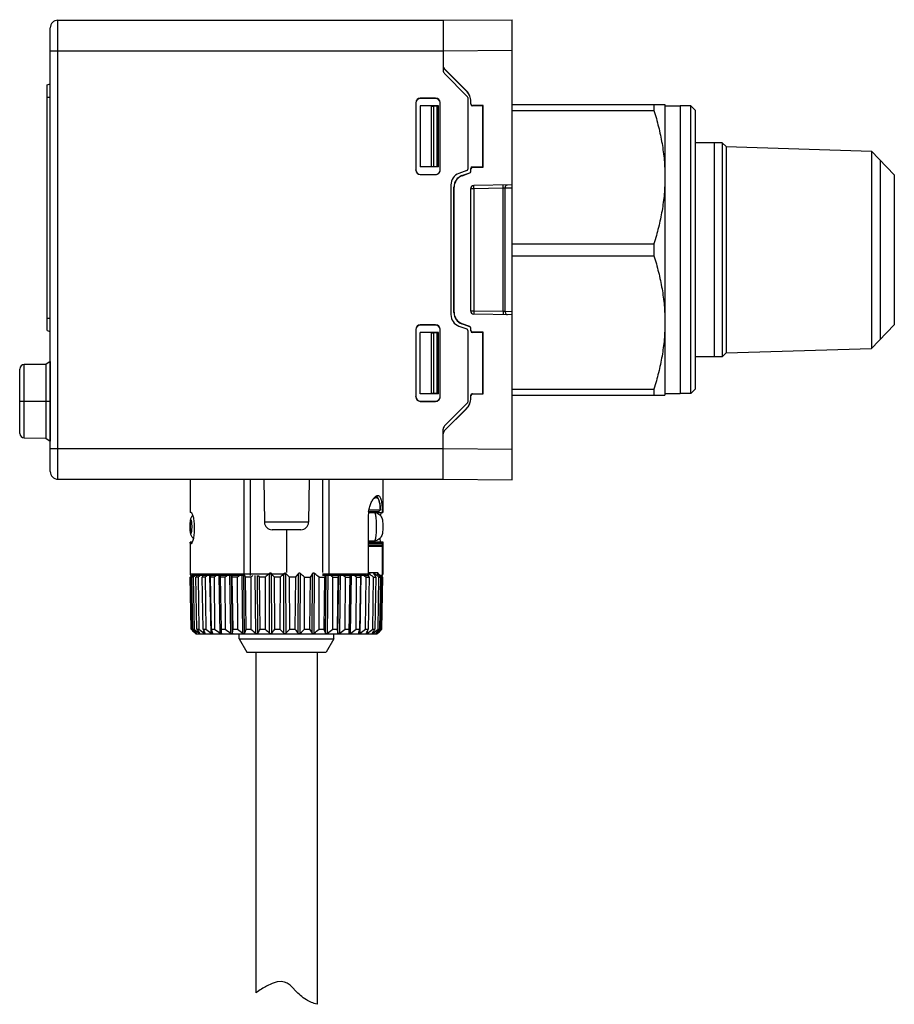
# Model space of a CAD drawing. Header units: inches. Extents: x 74 to 393, y -180 to 341.
# Tile 9 of 21: x 160 to 217, y 110 to 175. Entities that reach past the tile are written whole.
import ezdxf

# ---------------------------------------------------------------- set-up
doc = ezdxf.new("R2010")
doc.units = ezdxf.units.IN
doc.header["$LTSCALE"] = 0.595472
doc.header["$MEASUREMENT"] = 0
doc.layers.get('0').update_dxf_attribs({"linetype": 'CONTINUOUS'})
doc.layers.add('02___PRT_ALL_AXES', color=7, linetype='CONTINUOUS')

msp = doc.modelspace()

# ---------------------------------------------------------------- linework, layer by layer
at = {"color": 7, "linetype": 'Continuous'}
for p, q in [((162.125, 144.731), (162.125, 174.731)), ((162.125, 174.731), (187.325, 174.731)), ((187.325, 174.731), (191.825, 174.77)), ((187.325, 174.731), (187.325, 171.455)), ((191.825, 144.692), (191.825, 174.77)), ((161.625, 145.231), (161.625, 174.231)), ((161.625, 172.731), (187.325, 172.731)), ((187.325, 172.731), (191.825, 172.77)), ((187.413, 171.538), (187.413, 171.555)), ((187.413, 171.555), (188.841, 170.126)), ((187.413, 171.538), (188.832, 170.119)), ((187.413, 171.243), (188.896, 169.76)), ((161.425, 170.522), (161.625, 170.576)), ((161.425, 154.447), (161.425, 170.522)), ((188.832, 170.119), (188.841, 170.126)), ((161.425, 169.71), (161.625, 169.71)), ((185.525, 169.341), (185.525, 164.941)), ((185.525, 169.341), (185.542, 169.324)), ((185.542, 169.324), (185.542, 164.958)), ((185.825, 169.641), (185.842, 169.624)), ((186.825, 169.641), (185.825, 169.641)), ((186.825, 169.624), (185.842, 169.624)), ((186.825, 169.641), (186.825, 169.624)), ((187.125, 164.941), (187.125, 169.341)), ((188.925, 169.689), (188.925, 165.001)), ((189.125, 169.412), (189.134, 169.419)), ((189.125, 169.241), (189.125, 169.412)), ((189.134, 169.259), (189.134, 169.419)), ((185.825, 169.141), (185.825, 165.141)), ((187.025, 169.141), (185.825, 169.141)), ((186.563, 169.128), (185.825, 169.141)), ((186.563, 165.154), (186.563, 169.128)), ((186.705, 165.155), (186.705, 169.127)), ((186.925, 169.127), (186.705, 169.127)), ((186.925, 165.155), (186.925, 169.127)), ((187.025, 165.141), (187.025, 169.141)), ((189.125, 169.241), (189.134, 169.259)), ((189.225, 169.141), (189.234, 169.159)), ((189.925, 169.141), (189.225, 169.141)), ((189.934, 169.159), (189.234, 169.159)), ((189.925, 169.141), (189.934, 169.159)), ((189.925, 165.141), (189.925, 169.141)), ((189.934, 165.122), (189.934, 169.159)), ((191.825, 169.231), (201.825, 169.231)), ((191.825, 168.838), (201.103, 168.838)), ((201.103, 169.231), (201.103, 168.838)), ((201.825, 169.231), (201.825, 150.231)), ((203.525, 169.131), (202.825, 169.131)), ((203.525, 150.331), (203.525, 169.131)), ((203.525, 169.131), (203.825, 168.831)), ((203.825, 150.631), (203.825, 168.831)), ((205.567, 166.731), (203.825, 166.731)), ((205.051, 166.731), (205.051, 152.731)), ((205.567, 166.731), (205.567, 152.731)), ((205.567, 166.731), (205.825, 166.472)), ((205.825, 166.472), (205.825, 152.989)), ((205.825, 166.472), (215.326, 166.175)), ((215.326, 166.175), (215.326, 153.286)), ((216.825, 164.628), (215.326, 166.175)), ((215.907, 165.576), (215.907, 153.885)), ((185.525, 164.941), (185.542, 164.958)), ((186.563, 165.154), (185.825, 165.141)), ((187.025, 165.141), (185.825, 165.141)), ((186.925, 165.155), (186.705, 165.155)), ((188.859, 164.907), (188.352, 164.722)), ((189.125, 164.861), (189.125, 165.041)), ((189.134, 165.023), (189.125, 165.041)), ((189.134, 164.848), (189.125, 164.861)), ((189.134, 164.848), (189.134, 165.023)), ((189.234, 165.122), (189.225, 165.141)), ((189.225, 165.141), (189.925, 165.141)), ((189.234, 165.122), (189.934, 165.122)), ((189.925, 165.141), (189.934, 165.122)), ((185.825, 164.641), (185.842, 164.658)), ((185.825, 164.641), (186.825, 164.641)), ((185.842, 164.658), (186.825, 164.658)), ((186.825, 164.641), (186.825, 164.658)), ((188.552, 164.582), (189.059, 164.767)), ((188.552, 164.582), (188.561, 164.569)), ((188.561, 164.569), (189.068, 164.754)), ((189.068, 164.754), (189.059, 164.767)), ((216.825, 164.628), (216.825, 154.833)), ((187.825, 163.97), (187.825, 155.491)), ((188.025, 155.631), (188.025, 163.831)), ((188.025, 163.831), (188.034, 163.818)), ((188.034, 155.644), (188.034, 163.818)), ((189.125, 155.727), (189.125, 163.734)), ((189.125, 163.734), (189.322, 163.734)), ((191.825, 163.978), (189.322, 163.934)), ((189.322, 163.734), (189.322, 163.934)), ((189.322, 163.734), (191.243, 163.768)), ((189.322, 163.734), (189.322, 155.727)), ((191.243, 163.768), (191.243, 163.968)), ((191.243, 163.768), (191.383, 163.773)), ((191.243, 155.694), (191.243, 163.768)), ((191.383, 163.773), (191.825, 163.78)), ((191.383, 155.689), (191.383, 163.773)), ((191.825, 160.124), (201.103, 160.124)), ((201.103, 160.124), (201.103, 159.338)), ((191.825, 159.338), (201.103, 159.338)), ((161.425, 155.26), (161.625, 155.26)), ((188.025, 155.631), (188.034, 155.644)), ((189.322, 155.727), (189.125, 155.727)), ((191.243, 155.694), (189.322, 155.727)), ((189.322, 155.727), (189.322, 155.527)), ((191.825, 155.484), (189.322, 155.527)), ((191.383, 155.689), (191.243, 155.694)), ((191.243, 155.694), (191.243, 155.494)), ((191.825, 155.681), (191.383, 155.689)), ((185.525, 154.521), (185.525, 150.121)), ((185.525, 154.521), (185.542, 154.504)), ((185.542, 154.504), (185.542, 150.138)), ((185.825, 154.821), (185.842, 154.804)), ((186.825, 154.821), (185.825, 154.821)), ((186.825, 154.804), (185.842, 154.804)), ((186.825, 154.821), (186.825, 154.804)), ((187.125, 150.121), (187.125, 154.521)), ((188.352, 154.739), (188.859, 154.555)), ((188.552, 154.879), (188.561, 154.892)), ((189.059, 154.695), (188.552, 154.879)), ((189.068, 154.708), (188.561, 154.892)), ((189.068, 154.708), (189.059, 154.695)), ((189.134, 154.614), (189.125, 154.601)), ((189.125, 154.421), (189.125, 154.601)), ((189.134, 154.439), (189.134, 154.614)), ((216.825, 154.833), (215.326, 153.286)), ((161.425, 154.447), (161.625, 154.394)), ((185.825, 150.321), (185.825, 154.321)), ((187.025, 154.321), (185.825, 154.321)), ((186.563, 154.308), (185.825, 154.321)), ((186.563, 150.334), (186.563, 154.308)), ((186.705, 150.335), (186.705, 154.307)), ((186.925, 154.307), (186.705, 154.307)), ((186.925, 150.335), (186.925, 154.307)), ((187.025, 150.321), (187.025, 154.321)), ((188.925, 154.461), (188.925, 149.772)), ((189.125, 154.421), (189.134, 154.439)), ((189.225, 154.321), (189.234, 154.339)), ((189.925, 154.321), (189.225, 154.321)), ((189.934, 154.339), (189.234, 154.339)), ((189.925, 154.321), (189.934, 154.339)), ((189.925, 150.321), (189.925, 154.321)), ((189.934, 150.302), (189.934, 154.339)), ((205.825, 152.989), (215.326, 153.286)), ((205.567, 152.731), (203.825, 152.731)), ((205.567, 152.731), (205.825, 152.989)), ((191.825, 150.624), (201.103, 150.624)), ((201.103, 150.624), (201.103, 150.231)), ((203.525, 150.331), (203.825, 150.631)), ((185.525, 150.121), (185.542, 150.138)), ((186.563, 150.334), (185.825, 150.321)), ((187.025, 150.321), (185.825, 150.321)), ((186.925, 150.335), (186.705, 150.335)), ((189.125, 150.05), (189.125, 150.221)), ((189.134, 150.203), (189.125, 150.221)), ((189.134, 150.042), (189.125, 150.05)), ((189.134, 150.042), (189.134, 150.203)), ((189.234, 150.302), (189.225, 150.321)), ((189.225, 150.321), (189.925, 150.321)), ((189.234, 150.302), (189.934, 150.302)), ((189.925, 150.321), (189.934, 150.302)), ((191.825, 150.231), (201.825, 150.231)), ((203.525, 150.331), (202.825, 150.331)), ((185.825, 149.821), (185.842, 149.838)), ((185.825, 149.821), (186.825, 149.821)), ((185.842, 149.838), (186.825, 149.838)), ((186.825, 149.821), (186.825, 149.838)), ((187.413, 148.219), (188.896, 149.702)), ((188.832, 149.343), (187.413, 147.924)), ((188.841, 149.335), (187.413, 147.907)), ((188.841, 149.335), (188.832, 149.343)), ((187.325, 144.731), (187.325, 148.007)), ((187.413, 147.907), (187.413, 147.924)), ((161.625, 146.731), (187.325, 146.731)), ((187.325, 146.731), (191.825, 146.691)), ((162.125, 144.731), (187.325, 144.731)), ((174.303, 138.531), (174.303, 144.731)), ((174.725, 138.531), (174.725, 144.731)), ((175.584, 144.731), (175.633, 141.922)), ((178.566, 144.731), (178.517, 141.922)), ((179.425, 144.731), (179.425, 138.631)), ((179.848, 144.731), (179.848, 138.531)), ((187.325, 144.731), (191.825, 144.692)), ((182.971, 143.59), (182.924, 143.615)), ((183.016, 143.552), (182.971, 143.59)), ((183.054, 143.505), (183.016, 143.552)), ((183.087, 143.447), (183.054, 143.505)), ((183.116, 143.38), (183.087, 143.447)), ((183.14, 143.303), (183.116, 143.38)), ((183.16, 143.218), (183.14, 143.303)), ((183.176, 143.125), (183.16, 143.218)), ((183.19, 143.025), (183.176, 143.125)), ((183.2, 142.922), (183.19, 143.025)), ((183.208, 142.816), (183.2, 142.922)), ((170.83, 142.564), (170.775, 142.564)), ((182.424, 142.331), (182.424, 138.531)), ((182.438, 142.559), (183.375, 142.564)), ((182.446, 142.631), (183.113, 142.631)), ((182.463, 142.731), (183.212, 142.731)), ((183.212, 142.731), (183.113, 142.631)), ((183.213, 142.736), (183.208, 142.816)), ((183.212, 142.731), (183.213, 142.736)), ((183.212, 142.736), (183.212, 142.731)), ((183.301, 142.555), (183.28, 142.529)), ((178.517, 141.922), (175.633, 141.922)), ((171.047, 141.562), (171.047, 141.499)), ((178.017, 141.431), (176.133, 141.431)), ((177.075, 141.431), (177.075, 138.631)), ((170.912, 140.62), (170.775, 140.619)), ((170.776, 140.61), (170.775, 140.619)), ((170.784, 140.544), (170.799, 140.545)), ((170.787, 140.522), (170.784, 140.541)), ((170.799, 140.498), (170.798, 140.498)), ((170.799, 140.545), (170.83, 140.545)), ((170.83, 140.498), (170.799, 140.498)), ((170.83, 140.545), (170.877, 140.545)), ((182.424, 140.641), (183.375, 140.635)), ((182.424, 140.557), (183.363, 140.551)), ((182.424, 140.441), (183.345, 140.438)), ((182.424, 140.352), (183.34, 140.349)), ((183.345, 140.438), (183.34, 140.349)), ((183.34, 140.349), (183.34, 138.531)), ((183.375, 140.635), (183.363, 140.551)), ((183.375, 140.635), (183.375, 140.635)), ((177.075, 138.531), (170.775, 138.531)), ((170.86, 138.408), (170.882, 138.431)), ((174.347, 138.431), (170.875, 138.431)), ((170.955, 138.408), (170.973, 138.431)), ((171.597, 138.426), (171.597, 138.431)), ((172.146, 134.66), (172.07, 138.431)), ((172.733, 134.66), (172.666, 138.431)), ((172.761, 138.328), (172.761, 138.431)), ((173.427, 134.66), (173.371, 138.431)), ((173.54, 134.66), (173.484, 138.431)), ((174.211, 134.66), (174.167, 138.431)), ((174.336, 134.66), (174.292, 138.43)), ((174.727, 138.431), (174.725, 138.531)), ((175.065, 134.66), (175.035, 138.431)), ((175.199, 134.66), (175.169, 138.431)), ((175.969, 134.66), (175.953, 138.563)), ((176.109, 134.66), (176.092, 138.563)), ((176.9, 134.66), (176.899, 138.563)), ((177.042, 134.66), (177.04, 138.563)), ((177.836, 134.66), (177.849, 138.563)), ((177.976, 134.66), (177.989, 138.563)), ((178.752, 134.66), (178.78, 138.563)), ((178.887, 134.66), (178.916, 138.563)), ((182.307, 138.431), (179.423, 138.431)), ((182.424, 138.531), (179.425, 138.531)), ((179.628, 134.66), (179.668, 138.431)), ((179.755, 134.66), (179.795, 138.431)), ((180.44, 134.66), (180.493, 138.431)), ((180.556, 134.66), (180.609, 138.431)), ((181.17, 134.66), (181.234, 138.431)), ((181.231, 138.431), (181.227, 138.328)), ((181.271, 134.66), (181.336, 138.431)), ((181.883, 134.66), (181.958, 138.431)), ((182.419, 138.503), (182.425, 138.487)), ((182.424, 138.631), (183.072, 138.631)), ((182.434, 138.582), (182.424, 138.587)), ((182.425, 138.487), (182.44, 138.448)), ((182.462, 138.563), (182.434, 138.582)), ((182.459, 138.4), (182.462, 138.563)), ((182.776, 138.587), (182.785, 138.563)), ((182.832, 138.563), (182.799, 138.586)), ((182.83, 138.488), (182.832, 138.563)), ((183.017, 138.591), (183.034, 138.563)), ((183.059, 138.563), (183.037, 138.582)), ((183.058, 138.532), (183.059, 138.563)), ((183.275, 138.431), (183.239, 138.431)), ((183.261, 138.431), (183.282, 138.408)), ((183.29, 138.408), (183.268, 138.431)), ((183.328, 138.369), (183.29, 138.408)), ((183.375, 138.531), (183.34, 138.531)), ((170.807, 138.328), (170.783, 138.328)), ((170.844, 134.923), (170.783, 138.328)), ((170.852, 138.37), (170.807, 138.328)), ((170.807, 138.328), (170.864, 134.923)), ((170.975, 138.328), (170.891, 138.328)), ((170.954, 134.923), (170.891, 138.328)), ((170.975, 138.328), (171.026, 134.923)), ((171.292, 138.328), (171.15, 138.328)), ((171.215, 134.923), (171.15, 138.328)), ((171.292, 138.328), (171.337, 134.923)), ((171.752, 138.328), (171.556, 138.328)), ((171.62, 134.923), (171.556, 138.328)), ((171.752, 138.328), (171.789, 134.923)), ((172.344, 138.328), (172.097, 138.328)), ((172.16, 134.923), (172.097, 138.328)), ((172.344, 138.328), (172.371, 134.923)), ((173.051, 138.328), (172.761, 138.328)), ((172.821, 134.923), (172.761, 138.328)), ((173.051, 138.328), (173.069, 134.923)), ((173.858, 138.328), (173.531, 138.328)), ((173.586, 134.923), (173.531, 138.328)), ((173.858, 138.328), (173.866, 134.923)), ((174.744, 138.328), (174.388, 138.328)), ((174.438, 134.923), (174.388, 138.328)), ((174.744, 138.328), (174.742, 134.923)), ((174.793, 138.369), (174.744, 138.328)), ((175.688, 138.328), (175.312, 138.328)), ((175.354, 134.923), (175.312, 138.328)), ((175.688, 138.328), (175.675, 134.923)), ((176.665, 138.328), (176.279, 138.328)), ((176.313, 134.923), (176.279, 138.328)), ((176.665, 138.328), (176.643, 134.923)), ((177.653, 138.328), (177.266, 138.328)), ((177.29, 134.923), (177.266, 138.328)), ((177.653, 138.328), (177.621, 134.923)), ((178.248, 138.328), (178.626, 138.328)), ((178.262, 134.923), (178.248, 138.328)), ((178.626, 138.328), (178.586, 134.923)), ((179.201, 138.328), (179.561, 138.328)), ((179.205, 134.923), (179.201, 138.328)), ((179.561, 138.328), (179.514, 134.923)), ((180.096, 134.923), (180.101, 138.328)), ((180.101, 138.328), (180.436, 138.328)), ((180.436, 138.328), (180.382, 134.923)), ((180.912, 134.923), (180.928, 138.328)), ((180.928, 138.328), (181.227, 138.328)), ((181.227, 138.328), (181.168, 134.923)), ((181.634, 134.923), (181.659, 138.328)), ((181.659, 138.328), (181.916, 138.328)), ((181.916, 138.328), (181.853, 134.923)), ((182.243, 134.923), (182.277, 138.328)), ((182.277, 138.328), (182.486, 138.328)), ((182.486, 138.328), (182.421, 134.923)), ((182.725, 134.923), (182.768, 138.328)), ((182.768, 138.328), (182.922, 138.328)), ((182.922, 138.328), (182.857, 134.923)), ((183.068, 134.923), (183.118, 138.328)), ((183.118, 138.328), (183.215, 138.328)), ((183.215, 138.328), (183.151, 134.923)), ((183.264, 134.923), (183.319, 138.328)), ((183.356, 138.328), (183.295, 134.923)), ((183.307, 134.923), (183.367, 138.328)), ((183.319, 138.328), (183.356, 138.328)), ((183.362, 138.333), (183.328, 138.369)), ((183.367, 138.328), (183.362, 138.333)), ((170.844, 134.923), (170.864, 134.923)), ((170.864, 134.923), (170.913, 134.878)), ((170.954, 134.923), (171.026, 134.923)), ((171.137, 134.631), (171.072, 134.695)), ((171.137, 134.631), (183.012, 134.631)), ((171.156, 134.66), (171.155, 134.684)), ((171.18, 134.64), (171.165, 134.652)), ((171.176, 134.66), (171.196, 134.631)), ((171.194, 134.631), (171.18, 134.64)), ((171.196, 134.631), (171.196, 134.631)), ((171.215, 134.923), (171.337, 134.923)), ((171.348, 134.66), (171.346, 134.724)), ((171.375, 134.64), (171.358, 134.652)), ((171.383, 134.636), (171.375, 134.64)), ((171.394, 134.631), (171.383, 134.636)), ((171.389, 134.66), (171.401, 134.635)), ((171.401, 134.635), (171.4, 134.631)), ((171.62, 134.923), (171.789, 134.923)), ((171.681, 134.66), (171.678, 134.799)), ((171.702, 134.646), (171.681, 134.66)), ((171.727, 134.633), (171.702, 134.646)), ((171.734, 134.631), (171.727, 134.633)), ((171.743, 134.66), (171.749, 134.641)), ((171.749, 134.641), (171.743, 134.631)), ((172.16, 134.923), (172.371, 134.923)), ((172.227, 134.66), (172.229, 134.649)), ((172.229, 134.649), (172.229, 134.646)), ((172.821, 134.923), (173.069, 134.923)), ((172.832, 134.66), (172.821, 134.923)), ((172.832, 134.66), (172.832, 134.659)), ((173.586, 134.923), (173.866, 134.923)), ((173.975, 134.297), (173.975, 134.631)), ((174.438, 134.923), (174.742, 134.923)), ((175.354, 134.923), (175.675, 134.923)), ((176.313, 134.923), (176.643, 134.923)), ((177.29, 134.923), (177.621, 134.923)), ((178.262, 134.923), (178.586, 134.923)), ((179.205, 134.923), (179.514, 134.923)), ((180.096, 134.923), (180.382, 134.923)), ((180.175, 134.297), (180.175, 134.631)), ((180.912, 134.923), (181.168, 134.923)), ((181.168, 134.923), (181.17, 134.66)), ((181.634, 134.923), (181.853, 134.923)), ((181.797, 134.651), (181.798, 134.66)), ((181.811, 134.631), (181.806, 134.633)), ((182.243, 134.923), (182.421, 134.923)), ((182.306, 134.646), (182.311, 134.66)), ((182.306, 134.642), (182.306, 134.646)), ((182.313, 134.631), (182.306, 134.64)), ((182.356, 134.646), (182.323, 134.631)), ((182.377, 134.66), (182.356, 134.646)), ((182.377, 134.66), (182.381, 134.826)), ((182.684, 134.636), (182.686, 134.646)), ((182.684, 134.633), (182.684, 134.636)), ((182.686, 134.631), (182.684, 134.633)), ((182.686, 134.646), (182.694, 134.66)), ((182.698, 134.633), (182.693, 134.631)), ((182.712, 134.64), (182.698, 134.633)), ((182.74, 134.66), (182.712, 134.64)), ((182.725, 134.923), (182.857, 134.923)), ((182.74, 134.66), (182.742, 134.736)), ((182.921, 134.632), (182.928, 134.646)), ((182.921, 134.631), (182.921, 134.632)), ((182.928, 134.633), (182.925, 134.631)), ((182.928, 134.646), (182.933, 134.652)), ((182.947, 134.646), (182.928, 134.633)), ((182.933, 134.652), (182.94, 134.66)), ((182.964, 134.66), (182.947, 134.646)), ((182.964, 134.66), (182.965, 134.691)), ((183.012, 134.631), (183.04, 134.66)), ((183.014, 134.633), (183.012, 134.631)), ((183.028, 134.646), (183.014, 134.633)), ((183.043, 134.66), (183.078, 134.695)), ((183.043, 134.66), (183.043, 134.663)), ((183.068, 134.923), (183.151, 134.923)), ((183.262, 134.878), (183.301, 134.917)), ((183.264, 134.923), (183.295, 134.923)), ((183.301, 134.917), (183.307, 134.923)), ((173.975, 134.297), (174.475, 133.431)), ((173.975, 134.297), (180.175, 134.297)), ((180.175, 134.297), (179.675, 133.431)), ((174.475, 133.431), (179.675, 133.431))]:
    msp.add_line(p, q, dxfattribs=at)
for centre, radius, start, end in [((162.125, 174.231), 0.5, 90, 180), ((187.625, 171.455), 0.3, 180, 225), ((188.825, 169.689), 0.1, 0, 45), ((188.825, 165.001), 0.1, 289.98311, 0), ((188.625, 163.97), 0.8, 109.98311, 180), ((189.325, 163.734), 0.2, 91, 180), ((188.625, 155.491), 0.8, 180, 250.01689), ((189.325, 155.727), 0.2, 180, 269), ((188.825, 154.461), 0.1, 0, 70.01689), ((188.825, 149.772), 0.1, 315, 0), ((187.625, 148.007), 0.3, 135, 180), ((162.125, 145.231), 0.5, 180, 270), ((183.251, 143.15), 0.571, 130.71275, 131.29645), ((184.573, 142.33), 2.149, 171.95601, 179.98264), ((176.133, 141.931), 0.5, 181, 270), ((178.017, 141.931), 0.5, 270, 359), ((164.375, 139.805), 6.452, 6.57962, 7.16723), ((170.875, 138.531), 0.1, 180, 270), ((185.115, 124.65), 19.811, 136.01328, 136.335), ((184.903, 123.352), 20.567, 132.84734, 133.09577), ((185.494, 126.722), 18.654, 141.20966, 141.52523), ((185.486, 121.231), 22.426, 129.91643, 130.32323), ((186.908, 128.631), 18.502, 148.01719, 148.39102), ((186.054, 119.657), 23.802, 127.93173, 128.33173), ((190.913, 130.179), 21.003, 156.8667, 157.17072), ((186.713, 118.577), 24.778, 126.74727, 127.14201), ((204.304, 131.367), 32.951, 167.62106, 167.80365), ((187.409, 118.092), 25.228, 126.27617, 126.66818), ((188.114, 118.249), 25.101, 126.48428, 126.87634), ((133.545, 130.159), 40.812, 11.54618, 11.69324), ((188.818, 119.03), 24.418, 127.38663, 127.78136), ((153.014, 129.574), 23.098, 22.27169, 22.54699), ((189.348, 120.582), 22.982, 129.04774, 129.29329), ((158.603, 128.223), 19.527, 31.16263, 31.51511), ((189.493, 123.004), 20.626, 131.03174, 132.01489), ((161.746, 126.921), 18.475, 38.12719, 39.05815), ((190.392, 124.902), 19.202, 134.64718, 135.63484), ((176.97, 138.494), 0.0981, 44.37498, 88.50245), ((163.142, 124.97), 19.44, 43.40457, 44.36404), ((191.632, 126.837), 18.096, 139.60973, 140.57815), ((164.111, 123.012), 20.843, 47.29376, 48.25343), ((193.678, 128.608), 17.918, 146.2488, 147.14648), ((164.897, 121.244), 22.281, 50.0631, 51.01239), ((199.124, 129.448), 21.483, 155.28454, 155.58541), ((165.176, 119.281), 24.199, 51.91739, 52.31299), ((212.664, 130.255), 33.225, 165.75453, 165.93701), ((165.88, 118.371), 24.995, 52.98424, 53.37669), ((166.584, 118.071), 25.25, 53.34427, 53.73604), ((143.012, 131.726), 39.46, 9.63142, 9.78256), ((167.284, 118.415), 24.926, 53.02318, 53.41708), ((162.059, 130.646), 21.824, 20.61157, 20.94747), ((168.572, 120.166), 23.052, 51.98832, 52.94556), ((167.844, 129.689), 17.378, 29.80884, 30.7044), ((168.985, 121.371), 22.074, 50.19131, 51.15223), ((169.483, 127.949), 17.213, 37.08497, 38.07039), ((169.432, 123.184), 20.548, 47.4789, 48.456), ((183.239, 138.532), 0.101, 270.049, 281.48043), ((183.275, 138.531), 0.1, 270, 0), ((169.01, 125.117), 19.503, 42.64063, 42.962), ((185.316, 149.187), 20.32, 224.58379, 225.49365), ((185.367, 150.75), 21.467, 227.67556, 228.54688), ((185.448, 146.926), 18.819, 219.62912, 220.67609), ((185.973, 152.912), 23.388, 230.27642, 231.29486), ((171.675, 135.248), 0.784, 228.52721, 229.40386), ((186.787, 145.053), 18.577, 213.04466, 214.01713), ((186.257, 154.101), 24.299, 232.11698, 233.138), ((171.629, 135.011), 0.449, 231.26244, 232.88726), ((190.535, 143.565), 20.796, 204.5559, 205.35462), ((186.846, 155.037), 25.126, 233.18243, 234.19456), ((203.129, 142.73), 31.938, 194.14791, 194.6347), ((187.46, 155.346), 25.393, 233.54219, 234.5523), ((188.074, 154.996), 25.061, 233.22214, 234.23787), ((136.254, 141.305), 37.874, 349.89476, 350.29839), ((188.679, 154.019), 24.167, 232.19925, 233.22784), ((154.56, 142.453), 21.256, 338.49402, 339.25354), ((189.513, 152.783), 23.177, 230.40729, 231.43803), ((159.765, 143.923), 18.001, 329.02999, 330.00077), ((190.179, 150.861), 21.549, 227.69831, 228.74723), ((162.082, 145.762), 17.888, 321.63852, 322.70437), ((191, 148.73), 19.919, 223.88076, 224.93909), ((163.374, 147.827), 18.978, 316.06919, 317.16106), ((192.195, 146.593), 18.67, 218.68599, 219.72695), ((164.238, 149.929), 20.539, 311.97727, 313.06213), ((194.265, 144.646), 18.449, 211.80345, 212.76902), ((164.921, 151.87), 22.164, 309.05969, 310.12577), ((198.67, 143.049), 20.809, 202.98698, 203.77542), ((165.337, 153.725), 23.902, 307.09762, 308.1299), ((212.102, 141.834), 32.465, 192.29082, 192.76599), ((165.941, 154.831), 24.909, 305.92465, 306.94266), ((166.553, 155.325), 25.371, 305.45945, 306.47014), ((142.492, 143.019), 40.186, 347.99491, 348.37775), ((167.169, 155.162), 25.236, 305.66728, 306.67832), ((161.286, 143.64), 22.862, 336.8712, 337.58558), ((167.767, 154.36), 24.526, 306.56362, 307.58216), ((166.246, 145.041), 19.45, 327.74307, 328.65409), ((168.505, 152.744), 23.014, 308.2086, 309.25442), ((168.022, 146.886), 19.288, 320.66215, 321.66452), ((168.907, 150.979), 21.539, 310.74306, 311.80299), ((168.568, 148.957), 20.343, 315.3489, 316.38035), ((169.022, 148.997), 20.053, 314.50415, 315.24362)]:
    msp.add_arc(centre, radius, start, end, dxfattribs=at)
for centre, major_axis, ratio, start_param, end_param in [((187.625, 171.767), (0.121, 0.275), 0.999811, -4.297264, -3.511872), ((187.625, 171.75), (0.121, 0.275), 0.999811, -4.297264, -3.511872), ((188.125, 169.412), (0.887, 0.462), 0.999846, -0.480578, 0.304713), ((188.134, 169.419), (0.887, 0.462), 0.999846, -0.480578, 0.304713), ((185.825, 169.341), (0.212, -0.212), 0.999695, 2.356347, 3.926839), ((185.842, 169.324), (-0.165, 0.251), 0.999768, -0.582762, 0.98773), ((186.825, 169.341), (0, 0.3), 0.999848, -1.570796, 0), ((186.825, 169.324), (0.08, 0.289), 0.999822, -1.141556, 0.270229), ((186.705, 169.13), (0.2, 0), 0.017454, -2.364924, -1.570799), ((186.925, 169.129), (0.1, 0), 0.017454, -1.570799, -0.000003), ((189.225, 169.241), (0.0662, 0.075), 0.999693, -3.989023, -2.418531), ((189.234, 169.259), (0.0662, 0.075), 0.999693, -3.989023, -2.418531), ((185.825, 164.941), (0.212, 0.212), 0.999695, 2.356347, 3.926839), ((185.842, 164.958), (0.165, 0.251), 0.999768, -4.129323, -2.558831), ((186.705, 165.151), (0.2, 0), 0.017454, 1.570799, 2.364924), ((186.825, 164.958), (-0.08, 0.289), 0.999822, -3.411822, -1.897535), ((186.825, 164.941), (0, 0.3), 0.999848, -3.141593, -1.570796), ((186.925, 165.153), (0.1, 0), 0.017454, 0.000003, 1.570799), ((189.025, 164.861), (0.0769, -0.064), 0.999783, -0.528074, 0.69375), ((189.034, 164.848), (0.0769, -0.064), 0.999783, -0.528074, 0.69375), ((189.225, 165.041), (-0.0662, 0.075), 0.999693, -0.723061, 0.84743), ((189.234, 165.022), (-0.0662, 0.075), 0.999693, -0.723061, 0.84743), ((188.825, 163.83), (0.615, -0.512), 0.999783, 2.613519, 3.835343), ((188.834, 163.818), (0.615, -0.512), 0.999783, 2.613519, 3.835343), ((188.825, 155.631), (0.615, 0.512), 0.999783, 2.447842, 3.669667), ((188.834, 155.644), (0.615, 0.512), 0.999783, 2.447842, 3.669667), ((185.825, 154.521), (0.212, -0.212), 0.999695, 2.356347, 3.926839), ((185.842, 154.504), (-0.165, 0.251), 0.999768, -0.582762, 0.98773), ((186.825, 154.521), (0, 0.3), 0.999848, -1.570796, 0), ((186.825, 154.504), (0.08, 0.289), 0.999822, -1.141556, 0.270229), ((189.025, 154.601), (0.0769, 0.064), 0.999783, -0.69375, 0.528074), ((189.034, 154.614), (0.0769, 0.064), 0.999783, -0.69375, 0.528074), ((186.705, 154.31), (0.2, 0), 0.017454, -2.364924, -1.570799), ((186.925, 154.309), (0.1, 0), 0.017454, -1.570799, -0.000003), ((189.225, 154.421), (0.0662, 0.075), 0.999693, -3.989023, -2.418531), ((189.234, 154.439), (0.0662, 0.075), 0.999693, -3.989023, -2.418531), ((185.825, 150.121), (0.212, 0.212), 0.999695, 2.356347, 3.926839), ((185.842, 150.138), (0.165, 0.251), 0.999768, -4.129323, -2.558831), ((186.705, 150.331), (0.2, 0), 0.017454, 1.570799, 2.364924), ((186.825, 150.138), (-0.08, 0.289), 0.999822, -3.411822, -1.897535), ((186.825, 150.121), (0, 0.3), 0.999848, -3.141593, -1.570796), ((186.925, 150.333), (0.1, 0), 0.017454, 0.000003, 1.570799), ((188.125, 150.05), (0.887, -0.462), 0.999846, -0.304713, 0.480578), ((188.134, 150.043), (0.887, -0.462), 0.999846, -0.304713, 0.480578), ((189.225, 150.221), (-0.0662, 0.075), 0.999693, -0.723061, 0.84743), ((189.234, 150.202), (-0.0662, 0.075), 0.999693, -0.723061, 0.84743), ((187.625, 147.711), (-0.121, 0.275), 0.999811, 0.370279, 1.155672), ((187.625, 147.695), (-0.121, 0.275), 0.999811, 0.370279, 1.155672), ((177.075, 140.781), (6.3, -0.049), 0.499977, -0.093376, -0.057424)]:
    msp.add_ellipse(centre, major_axis=major_axis, ratio=ratio, start_param=start_param, end_param=end_param, dxfattribs=at)
for points, knots in [([(201.103, 168.838), (201.214, 168.484), (201.416, 167.77), (201.646, 166.684), (201.792, 165.586), (201.825, 164.849), (201.825, 164.481)], [0, 0, 0, 0, 0.251255, 0.501532, 0.750999, 1, 1, 1, 1]), ([(201.825, 164.481), (201.825, 164.113), (201.792, 163.376), (201.646, 162.278), (201.416, 161.192), (201.214, 160.478), (201.103, 160.124)], [0, 0, 0, 0, 0.249001, 0.498468, 0.748745, 1, 1, 1, 1]), ([(191.383, 163.773), (191.382, 163.798), (191.389, 163.848), (191.417, 163.913), (191.463, 163.96), (191.503, 163.972), (191.522, 163.973)], [0, 0, 0, 0, 0.287161, 0.553888, 0.789321, 1, 1, 1, 1]), ([(201.103, 159.338), (201.214, 158.984), (201.416, 158.27), (201.646, 157.184), (201.792, 156.086), (201.825, 155.349), (201.825, 154.981)], [0, 0, 0, 0, 0.251255, 0.501532, 0.750999, 1, 1, 1, 1]), ([(191.383, 155.689), (191.382, 155.663), (191.389, 155.614), (191.417, 155.549), (191.463, 155.502), (191.503, 155.489), (191.522, 155.489)], [0, 0, 0, 0, 0.287161, 0.553888, 0.789321, 1, 1, 1, 1]), ([(201.825, 154.981), (201.825, 154.613), (201.792, 153.876), (201.646, 152.778), (201.416, 151.692), (201.214, 150.978), (201.103, 150.624)], [0, 0, 0, 0, 0.249001, 0.498468, 0.748745, 1, 1, 1, 1]), ([(182.446, 142.631), (182.461, 142.738), (182.505, 142.939), (182.608, 143.208), (182.73, 143.421), (182.825, 143.535), (182.874, 143.578)], [0, 0, 0, 0, 0.3072, 0.58176, 0.814595, 1, 1, 1, 1]), ([(182.878, 143.582), (182.905, 143.605), (182.958, 143.643), (183.021, 143.662), (183.049, 143.662)], [0, 0, 0, 0, 0.557343, 1, 1, 1, 1]), ([(183.049, 143.662), (183.061, 143.662), (183.086, 143.659), (183.135, 143.639), (183.189, 143.582), (183.237, 143.483), (183.273, 143.35), (183.301, 143.187), (183.32, 142.997), (183.332, 142.786), (183.336, 142.639), (183.337, 142.564)], [0, 0, 0, 0, 0.030533, 0.061237, 0.130536, 0.220002, 0.334087, 0.472667, 0.632897, 0.810558, 1, 1, 1, 1]), ([(182.759, 143.448), (182.773, 143.461), (182.802, 143.484), (182.847, 143.511), (182.891, 143.527), (182.921, 143.531), (182.934, 143.531)], [0, 0, 0, 0, 0.295149, 0.557047, 0.789642, 1, 1, 1, 1]), ([(182.934, 143.531), (182.945, 143.531), (182.965, 143.528), (183.005, 143.514), (183.041, 143.485), (183.071, 143.446), (183.101, 143.394), (183.133, 143.312), (183.162, 143.196), (183.185, 143.058), (183.201, 142.903), (183.209, 142.793), (183.212, 142.736)], [0, 0, 0, 0, 0.033905, 0.067861, 0.14148, 0.183989, 0.231357, 0.342422, 0.476457, 0.632609, 0.808351, 1, 1, 1, 1]), ([(170.772, 141.631), (170.772, 141.701), (170.775, 141.804), (170.786, 141.937), (170.798, 142.027), (170.814, 142.114), (170.839, 142.201), (170.878, 142.288), (170.915, 142.343), (170.937, 142.369)], [0, 0, 0, 0, 0.273553, 0.399913, 0.517142, 0.628586, 0.742871, 0.86731, 1, 1, 1, 1]), ([(170.83, 142.564), (170.835, 142.563), (170.847, 142.558), (170.862, 142.542), (170.878, 142.518), (170.903, 142.469), (170.934, 142.386), (170.969, 142.264), (171.001, 142.115), (171.036, 141.879), (171.047, 141.691), (171.047, 141.562)], [0, 0, 0, 0, 0.014065, 0.034191, 0.061914, 0.097576, 0.192048, 0.31508, 0.462736, 0.630117, 1, 1, 1, 1]), ([(182.819, 142.556), (182.873, 142.556), (182.982, 142.538), (183.128, 142.462), (183.24, 142.347), (183.31, 142.214), (183.345, 142.078), (183.365, 141.939), (183.375, 141.79), (183.378, 141.685), (183.378, 141.631)], [0, 0, 0, 0, 0.133709, 0.266952, 0.398193, 0.521617, 0.631555, 0.742726, 0.866578, 1, 1, 1, 1]), ([(182.819, 142.556), (182.829, 142.556), (182.841, 142.543), (182.85, 142.528), (182.859, 142.51), (182.869, 142.483), (182.88, 142.444), (182.891, 142.398), (182.901, 142.344), (182.914, 142.259), (182.927, 142.138), (182.939, 141.98), (182.946, 141.809), (182.947, 141.691), (182.947, 141.631)], [0, 0, 0, 0, 0.032405, 0.04473, 0.059009, 0.093566, 0.136174, 0.186634, 0.244574, 0.309533, 0.458124, 0.626999, 0.809943, 1, 1, 1, 1]), ([(183.28, 142.529), (183.267, 142.509), (183.242, 142.457), (183.223, 142.403), (183.213, 142.371)], [0, 0, 0, 0, 0.416931, 1, 1, 1, 1]), ([(170.979, 140.848), (170.952, 140.874), (170.904, 140.93), (170.854, 141.023), (170.822, 141.116), (170.802, 141.209), (170.788, 141.305), (170.776, 141.446), (170.772, 141.556), (170.772, 141.631)], [0, 0, 0, 0, 0.134289, 0.262448, 0.379733, 0.490446, 0.605025, 0.728968, 1, 1, 1, 1]), ([(170.896, 141.631), (170.896, 141.658), (170.895, 141.713), (170.892, 141.791), (170.886, 141.864), (170.88, 141.919), (170.874, 141.958), (170.87, 141.983), (170.865, 142.005), (170.86, 142.022), (170.854, 142.037), (170.849, 142.047), (170.843, 142.054), (170.836, 142.057), (170.83, 142.054), (170.824, 142.047), (170.819, 142.037), (170.813, 142.022), (170.808, 142.005), (170.803, 141.983), (170.799, 141.958), (170.793, 141.919), (170.787, 141.864), (170.781, 141.791), (170.778, 141.713), (170.777, 141.658), (170.777, 141.631)], [0, 0, 0, 0, 0.09492, 0.186338, 0.270691, 0.344925, 0.377371, 0.40632, 0.431527, 0.452808, 0.470077, 0.48335, 0.492958, 0.5, 0.507042, 0.51665, 0.529923, 0.547192, 0.568473, 0.59368, 0.622629, 0.655075, 0.729309, 0.813662, 0.90508, 1, 1, 1, 1]), ([(170.777, 141.631), (170.777, 141.603), (170.778, 141.549), (170.781, 141.47), (170.787, 141.398), (170.793, 141.342), (170.799, 141.303), (170.803, 141.278), (170.808, 141.257), (170.813, 141.239), (170.819, 141.225), (170.824, 141.215), (170.83, 141.208), (170.836, 141.205), (170.843, 141.208), (170.849, 141.215), (170.854, 141.225), (170.86, 141.239), (170.865, 141.257), (170.87, 141.278), (170.874, 141.303), (170.88, 141.342), (170.886, 141.398), (170.892, 141.47), (170.895, 141.549), (170.896, 141.603), (170.896, 141.631)], [0, 0, 0, 0, 0.09492, 0.186338, 0.270691, 0.344925, 0.377371, 0.40632, 0.431527, 0.452808, 0.470077, 0.48335, 0.492958, 0.5, 0.507042, 0.51665, 0.529923, 0.547192, 0.568473, 0.59368, 0.622629, 0.655075, 0.729309, 0.813662, 0.90508, 1, 1, 1, 1]), ([(183.378, 141.631), (183.378, 141.577), (183.375, 141.472), (183.365, 141.322), (183.345, 141.183), (183.31, 141.047), (183.24, 140.914), (183.128, 140.8), (182.982, 140.724), (182.873, 140.706), (182.819, 140.706)], [0, 0, 0, 0, 0.133466, 0.257334, 0.368494, 0.478431, 0.601864, 0.73309, 0.866285, 1, 1, 1, 1]), ([(182.947, 141.631), (182.947, 141.571), (182.946, 141.453), (182.939, 141.281), (182.927, 141.123), (182.914, 141.003), (182.901, 140.918), (182.891, 140.864), (182.88, 140.817), (182.869, 140.778), (182.859, 140.751), (182.85, 140.734), (182.841, 140.718), (182.829, 140.706), (182.819, 140.706)], [0, 0, 0, 0, 0.190057, 0.373001, 0.541876, 0.690467, 0.755426, 0.813366, 0.863826, 0.906434, 0.940991, 0.95527, 0.967595, 1, 1, 1, 1]), ([(171.047, 141.499), (171.047, 141.37), (171.036, 141.183), (171.001, 140.947), (170.969, 140.798), (170.934, 140.675), (170.903, 140.592), (170.878, 140.543), (170.862, 140.519), (170.847, 140.503), (170.835, 140.498), (170.83, 140.498)], [0, 0, 0, 0, 0.369883, 0.537263, 0.684919, 0.807951, 0.902423, 0.938086, 0.965809, 0.985935, 1, 1, 1, 1]), ([(170.798, 140.498), (170.795, 140.498), (170.792, 140.504), (170.789, 140.512), (170.788, 140.518), (170.787, 140.522)], [0, 0, 0, 0, 0.315588, 0.607246, 1, 1, 1, 1]), ([(183.171, 140.847), (183.176, 140.827), (183.193, 140.756), (183.213, 140.685), (183.231, 140.636)], [0, 0, 0, 0, 0.283212, 1, 1, 1, 1]), ([(174.347, 138.431), (174.332, 138.431), (174.318, 138.452), (174.31, 138.476), (174.304, 138.499), (174.303, 138.518), (174.303, 138.531)], [0, 0, 0, 0, 0.371539, 0.511548, 0.666023, 1, 1, 1, 1]), ([(176.092, 138.563), (176.085, 138.572), (176.065, 138.587), (176.026, 138.595), (175.986, 138.586), (175.962, 138.572), (175.953, 138.563)], [0, 0, 0, 0, 0.218611, 0.472249, 0.744002, 1, 1, 1, 1]), ([(176.899, 138.563), (176.908, 138.572), (176.931, 138.587), (176.958, 138.593), (176.972, 138.592)], [0, 0, 0, 0, 0.47422, 1, 1, 1, 1]), ([(177.989, 138.563), (177.979, 138.572), (177.956, 138.586), (177.916, 138.595), (177.877, 138.587), (177.856, 138.572), (177.849, 138.563)], [0, 0, 0, 0, 0.252, 0.522192, 0.777918, 1, 1, 1, 1]), ([(178.916, 138.563), (178.905, 138.571), (178.881, 138.586), (178.841, 138.595), (178.804, 138.588), (178.786, 138.572), (178.78, 138.563)], [0, 0, 0, 0, 0.270535, 0.547358, 0.793024, 1, 1, 1, 1]), ([(179.804, 138.431), (179.818, 138.431), (179.833, 138.452), (179.841, 138.476), (179.846, 138.499), (179.848, 138.518), (179.848, 138.531)], [0, 0, 0, 0, 0.371539, 0.511548, 0.666023, 1, 1, 1, 1]), ([(182.307, 138.431), (182.321, 138.431), (182.349, 138.435), (182.388, 138.455), (182.417, 138.488), (182.424, 138.517), (182.424, 138.531)], [0, 0, 0, 0, 0.250348, 0.500667, 0.750512, 1, 1, 1, 1]), ([(182.799, 138.586), (182.796, 138.588), (182.791, 138.59), (182.786, 138.592), (182.782, 138.593), (182.777, 138.592), (182.776, 138.588), (182.776, 138.587)], [0, 0, 0, 0, 0.388581, 0.540586, 0.663351, 0.835578, 1, 1, 1, 1]), ([(183.037, 138.582), (183.034, 138.584), (183.03, 138.586), (183.025, 138.59), (183.023, 138.591), (183.02, 138.592), (183.019, 138.592), (183.017, 138.592), (183.017, 138.591), (183.017, 138.591)], [0, 0, 0, 0, 0.422932, 0.592709, 0.73028, 0.8336, 0.90439, 0.951286, 1, 1, 1, 1]), ([(183.34, 138.531), (183.34, 138.508), (183.323, 138.462), (183.281, 138.437), (183.259, 138.433)], [0, 0, 0, 0, 0.499837, 1, 1, 1, 1]), ([(172.205, 134.631), (172.201, 134.632), (172.191, 134.634), (172.171, 134.644), (172.156, 134.653), (172.146, 134.66)], [0, 0, 0, 0, 0.209799, 0.454591, 1, 1, 1, 1]), ([(172.229, 134.646), (172.229, 134.642), (172.227, 134.635), (172.22, 134.632), (172.217, 134.631)], [0, 0, 0, 0, 0.49983, 1, 1, 1, 1]), ([(172.797, 134.631), (172.786, 134.632), (172.763, 134.641), (172.744, 134.653), (172.733, 134.66)], [0, 0, 0, 0, 0.470239, 1, 1, 1, 1]), ([(172.832, 134.659), (172.832, 134.653), (172.83, 134.643), (172.821, 134.633), (172.814, 134.631), (172.811, 134.631)], [0, 0, 0, 0, 0.493177, 0.730749, 1, 1, 1, 1]), ([(173.493, 134.631), (173.482, 134.632), (173.458, 134.64), (173.438, 134.653), (173.427, 134.66)], [0, 0, 0, 0, 0.48424, 1, 1, 1, 1]), ([(173.54, 134.66), (173.539, 134.653), (173.534, 134.643), (173.522, 134.634), (173.514, 134.631), (173.51, 134.631)], [0, 0, 0, 0, 0.46912, 0.717418, 1, 1, 1, 1]), ([(174.278, 134.631), (174.266, 134.632), (174.242, 134.64), (174.221, 134.653), (174.211, 134.66)], [0, 0, 0, 0, 0.496525, 1, 1, 1, 1]), ([(174.336, 134.66), (174.333, 134.653), (174.323, 134.638), (174.306, 134.632), (174.297, 134.631)], [0, 0, 0, 0, 0.461699, 1, 1, 1, 1]), ([(175.132, 134.631), (175.126, 134.631), (175.102, 134.636), (175.08, 134.649), (175.065, 134.66)], [0, 0, 0, 0, 0.254021, 1, 1, 1, 1]), ([(175.199, 134.66), (175.195, 134.653), (175.181, 134.638), (175.162, 134.632), (175.152, 134.631)], [0, 0, 0, 0, 0.460778, 1, 1, 1, 1]), ([(176.034, 134.631), (176.022, 134.632), (175.998, 134.639), (175.978, 134.653), (175.969, 134.66)], [0, 0, 0, 0, 0.517407, 1, 1, 1, 1]), ([(176.109, 134.66), (176.102, 134.653), (176.086, 134.638), (176.065, 134.632), (176.054, 134.631)], [0, 0, 0, 0, 0.465035, 1, 1, 1, 1]), ([(176.961, 134.631), (176.949, 134.632), (176.927, 134.639), (176.908, 134.653), (176.9, 134.66)], [0, 0, 0, 0, 0.526216, 1, 1, 1, 1]), ([(177.042, 134.66), (177.034, 134.653), (177.016, 134.639), (176.994, 134.632), (176.982, 134.631)], [0, 0, 0, 0, 0.471999, 1, 1, 1, 1]), ([(177.891, 134.631), (177.88, 134.632), (177.859, 134.638), (177.842, 134.653), (177.836, 134.66)], [0, 0, 0, 0, 0.533576, 1, 1, 1, 1]), ([(177.976, 134.66), (177.967, 134.653), (177.947, 134.639), (177.924, 134.632), (177.912, 134.631)], [0, 0, 0, 0, 0.480555, 1, 1, 1, 1]), ([(178.801, 134.631), (178.791, 134.632), (178.771, 134.638), (178.757, 134.653), (178.752, 134.66)], [0, 0, 0, 0, 0.538588, 1, 1, 1, 1]), ([(178.887, 134.66), (178.883, 134.656), (178.863, 134.642), (178.839, 134.633), (178.821, 134.631)], [0, 0, 0, 0, 0.241854, 1, 1, 1, 1]), ([(179.669, 134.631), (179.659, 134.632), (179.642, 134.638), (179.631, 134.653), (179.628, 134.66)], [0, 0, 0, 0, 0.539154, 1, 1, 1, 1]), ([(179.755, 134.66), (179.75, 134.656), (179.729, 134.643), (179.706, 134.633), (179.687, 134.631)], [0, 0, 0, 0, 0.248883, 1, 1, 1, 1]), ([(180.473, 134.631), (180.468, 134.631), (180.46, 134.634), (180.447, 134.642), (180.442, 134.653), (180.44, 134.66)], [0, 0, 0, 0, 0.284057, 0.534211, 1, 1, 1, 1]), ([(180.556, 134.66), (180.546, 134.653), (180.525, 134.64), (180.501, 134.632), (180.489, 134.631)], [0, 0, 0, 0, 0.512898, 1, 1, 1, 1]), ([(181.193, 134.631), (181.189, 134.631), (181.182, 134.634), (181.172, 134.643), (181.17, 134.654), (181.17, 134.66)], [0, 0, 0, 0, 0.272521, 0.512064, 1, 1, 1, 1]), ([(181.271, 134.66), (181.261, 134.653), (181.241, 134.641), (181.218, 134.632), (181.207, 134.631)], [0, 0, 0, 0, 0.526471, 1, 1, 1, 1]), ([(181.806, 134.633), (181.804, 134.633), (181.802, 134.635), (181.798, 134.642), (181.797, 134.647), (181.797, 134.651)], [0, 0, 0, 0, 0.242214, 0.478631, 1, 1, 1, 1]), ([(181.883, 134.66), (181.874, 134.653), (181.859, 134.644), (181.838, 134.634), (181.828, 134.632), (181.824, 134.631)], [0, 0, 0, 0, 0.541526, 0.78709, 1, 1, 1, 1])]:
    msp.add_open_spline(points, degree=3, knots=knots, dxfattribs=at)
msp.add_open_spline([(182.306, 134.64), (182.306, 134.641), (182.306, 134.642), (182.306, 134.642)], degree=3, dxfattribs=at)
msp.add_open_spline([(179.075, 110.406), (178.813, 110.478), (178.579, 110.575), (178.375, 110.698), (178.087, 110.871), (177.263, 111.68), (176.864, 112.187), (175.775, 111.592), (175.57, 111.48), (175.337, 111.334), (175.075, 111.154)], degree=3, knots=[0.522628, 0.522628, 0.522628, 0.522628, 0.720659, 0.720659, 0.720659, 1, 1.726733, 1.726733, 1.726733, 1.863534, 1.863534, 1.863534, 1.863534])
at = {"layer": '02___PRT_ALL_AXES', "color": 7, "linetype": 'Continuous'}
for p, q in [((201.825, 169.131), (202.825, 169.131)), ((202.825, 169.131), (202.825, 150.331)), ((159.625, 147.729), (159.625, 151.932)), ((161.325, 152.24), (159.924, 152.232)), ((159.924, 147.429), (159.924, 152.232)), ((161.61, 152.433), (161.325, 152.24)), ((161.325, 152.24), (161.325, 149.831)), ((161.61, 152.433), (161.61, 149.831)), ((161.625, 152.433), (161.61, 152.433)), ((201.825, 150.331), (202.825, 150.331)), ((159.625, 149.831), (161.61, 149.831)), ((161.325, 149.831), (161.325, 147.422)), ((161.61, 149.831), (161.61, 147.228)), ((159.924, 147.429), (161.325, 147.422)), ((161.325, 147.422), (161.61, 147.228)), ((161.61, 147.228), (161.625, 147.228)), ((170.775, 144.731), (170.775, 142.564)), ((183.375, 144.731), (183.375, 142.564)), ((170.775, 140.619), (170.775, 138.531)), ((182.424, 140.706), (182.819, 140.706)), ((183.375, 140.635), (183.375, 138.531)), ((175.075, 133.431), (175.075, 111.154)), ((179.075, 133.431), (179.075, 110.406))]:
    msp.add_line(p, q, dxfattribs=at)
for centre, start, end in [((159.925, 151.932), 90.3, 180), ((159.925, 147.729), 180, 269.7)]:
    msp.add_arc(centre, 0.3, start, end, dxfattribs=at)

doc.saveas('drawing.dxf')
